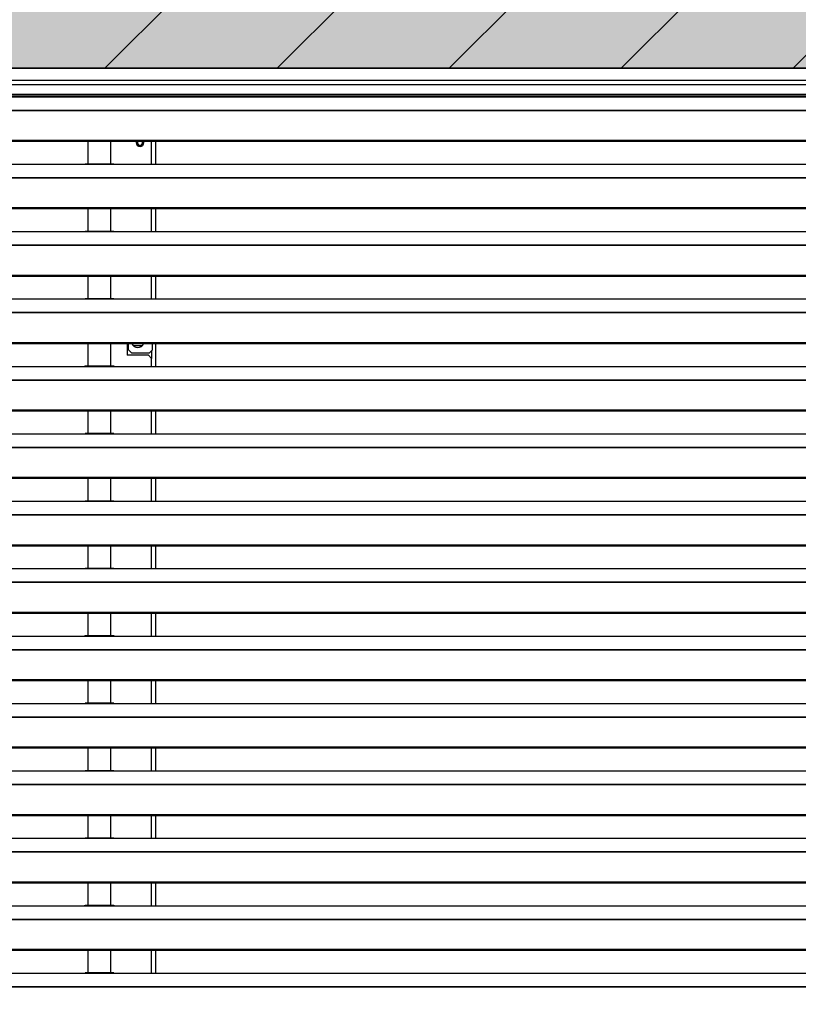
# Model space of a CAD drawing. Header units: millimetres. Extents: x 0 to 39025, y -31299 to 8400.
# Tile 241 of 256: x 15606 to 16114, y -8992 to -8350. Entities that reach past the tile are written whole.
import ezdxf

# ---------------------------------------------------------------- set-up
doc = ezdxf.new("R2010")
doc.units = ezdxf.units.MM
doc.layers.add('ODMIKI funkcionalni', color=253, linetype='Continuous')
doc.layers.add('SREDNJICE_IN_TOCKE', color=252, linetype='Continuous')

# ---------------------------------------------------------------- blocks, each defined once
blk = doc.blocks.new('*U55')
at = {"lineweight": 25}
for points in [[(1148.95, 1255.59), (1148.95, 1255.59), (1.05, 1255.59), (1.05, 1255.59)], [(1.05, 1255.59), (1.05, 1255.59), (1148.95, 1255.59), (1148.95, 1255.59)], [(1.05, 1247.81), (1.05, 1247.81), (1148.95, 1247.81), (1148.95, 1247.81)], [(1145.5, 1244.89), (1145.5, 1244.89), (4.5, 1244.89), (4.5, 1244.89)], [(4.5, 1238.75), (4.5, 1238.75), (1145.5, 1238.75), (1145.5, 1238.75)], [(4.5, 1237.7), (4.5, 1237.7), (1145.5, 1237.7), (1145.5, 1237.7)], [(42, 1237.06), (42, 1237.06), (225, 1237.06), (225, 1237.06)], [(225, 1237.06), (225, 1237.06), (247, 1237.06), (247, 1237.06)], [(245.31, 1237.14), (245.31, 1237.14), (226.65, 1237.14), (226.65, 1237.14)], [(247, 1237.06), (247, 1237.06), (818, 1237.06), (818, 1237.06)], [(16.21, 1228.34), (16.21, 1228.34), (1133.33, 1228.34), (1133.33, 1228.34)], [(16.21, 1228.12), (16.21, 1228.12), (1133.33, 1228.12), (1133.33, 1228.12)], [(7.21, 1208.7), (7.21, 1208.7), (1142.79, 1208.7), (1142.79, 1208.7)], [(7.21, 1208.04), (7.21, 1208.04), (1142.79, 1208.04), (1142.79, 1208.04)], [(228.5, 1208.04), (228.5, 1208.04), (228.5, 1193.16), (228.5, 1193.16)], [(243.5, 1193.16), (243.5, 1193.16), (243.5, 1208.04), (243.5, 1208.04)], [(265, 1207.1), (265, 1207.1), (264.82, 1208.04), (264.82, 1208.04)], [(270, 1193.08), (270, 1193.08), (270, 1208.04), (270, 1208.04)], [(272.5, 1208.04), (272.5, 1208.04), (272.5, 1193.08), (272.5, 1193.08)], [(42, 1193.08), (42, 1193.08), (225, 1193.08), (225, 1193.08)], [(225, 1193.08), (225, 1193.08), (247, 1193.08), (247, 1193.08)], [(245.31, 1193.16), (245.31, 1193.16), (226.65, 1193.16), (226.65, 1193.16)], [(247, 1193.08), (247, 1193.08), (818, 1193.08), (818, 1193.08)], [(16.21, 1184.37), (16.21, 1184.37), (1133.33, 1184.37), (1133.33, 1184.37)], [(16.21, 1184.15), (16.21, 1184.15), (1133.33, 1184.15), (1133.33, 1184.15)], [(7.21, 1164.72), (7.21, 1164.72), (1142.79, 1164.72), (1142.79, 1164.72)], [(7.21, 1164.07), (7.21, 1164.07), (1142.79, 1164.07), (1142.79, 1164.07)], [(228.5, 1164.07), (228.5, 1164.07), (228.5, 1149.19), (228.5, 1149.19)], [(243.5, 1149.19), (243.5, 1149.19), (243.5, 1164.07), (243.5, 1164.07)], [(270, 1149.11), (270, 1149.11), (270, 1164.07), (270, 1164.07)], [(272.5, 1164.07), (272.5, 1164.07), (272.5, 1149.11), (272.5, 1149.11)], [(42, 1149.11), (42, 1149.11), (225, 1149.11), (225, 1149.11)], [(225, 1149.11), (225, 1149.11), (247, 1149.11), (247, 1149.11)], [(245.31, 1149.19), (245.31, 1149.19), (226.65, 1149.19), (226.65, 1149.19)], [(247, 1149.11), (247, 1149.11), (818, 1149.11), (818, 1149.11)], [(16.21, 1140.4), (16.21, 1140.4), (1133.33, 1140.4), (1133.33, 1140.4)], [(16.21, 1140.18), (16.21, 1140.18), (1133.33, 1140.18), (1133.33, 1140.18)], [(7.21, 1120.75), (7.21, 1120.75), (1142.79, 1120.75), (1142.79, 1120.75)], [(7.21, 1120.1), (7.21, 1120.1), (1142.79, 1120.1), (1142.79, 1120.1)], [(228.5, 1120.1), (228.5, 1120.1), (228.5, 1105.21), (228.5, 1105.21)], [(243.5, 1105.21), (243.5, 1105.21), (243.5, 1120.1), (243.5, 1120.1)], [(270, 1105.13), (270, 1105.13), (270, 1120.1), (270, 1120.1)], [(272.5, 1120.1), (272.5, 1120.1), (272.5, 1105.13), (272.5, 1105.13)], [(42, 1105.13), (42, 1105.13), (225, 1105.13), (225, 1105.13)], [(225, 1105.13), (225, 1105.13), (247, 1105.13), (247, 1105.13)], [(245.31, 1105.21), (245.31, 1105.21), (226.65, 1105.21), (226.65, 1105.21)], [(247, 1105.13), (247, 1105.13), (818, 1105.13), (818, 1105.13)], [(16.21, 1096.42), (16.21, 1096.42), (1133.33, 1096.42), (1133.33, 1096.42)], [(16.21, 1096.2), (16.21, 1096.2), (1133.33, 1096.2), (1133.33, 1096.2)], [(7.21, 1076.77), (7.21, 1076.77), (1142.79, 1076.77), (1142.79, 1076.77)], [(7.21, 1076.12), (7.21, 1076.12), (1142.79, 1076.12), (1142.79, 1076.12)], [(228.5, 1076.12), (228.5, 1076.12), (228.5, 1061.24), (228.5, 1061.24)], [(243.5, 1061.24), (243.5, 1061.24), (243.5, 1076.12), (243.5, 1076.12)], [(254, 1076.12), (254, 1076.12), (254, 1068.4), (254, 1068.4)], [(254.5, 1073.42), (254.5, 1073.42), (254, 1072.92), (254, 1072.92)], [(254.5, 1073.42), (254.5, 1073.42), (255, 1073.42), (255, 1073.42)], [(255, 1071.91), (255, 1071.91), (255, 1076.12), (255, 1076.12)], [(263.7, 1074.47), (263.7, 1074.47), (258.3, 1074.47), (258.3, 1074.47)], [(270.7, 1071.91), (270.7, 1071.91), (270.7, 1076.12), (270.7, 1076.12)], [(272.5, 1076.12), (272.5, 1076.12), (272.5, 1061.16), (272.5, 1061.16)], [(268, 1068.4), (268, 1068.4), (254, 1068.4), (254, 1068.4)], [(255, 1071.91), (255, 1071.91), (257, 1069.91), (257, 1069.91)], [(257, 1069.91), (257, 1069.91), (268.7, 1069.91), (268.7, 1069.91)], [(270, 1066.38), (270, 1066.38), (268, 1068.4), (268, 1068.4)], [(268.7, 1069.91), (268.7, 1069.91), (270.7, 1071.91), (270.7, 1071.91)], [(270, 1071.21), (270, 1071.21), (270, 1066.38), (270, 1066.38)], [(270, 1061.16), (270, 1061.16), (270, 1066.38), (270, 1066.38)], [(42, 1061.16), (42, 1061.16), (225, 1061.16), (225, 1061.16)], [(225, 1061.16), (225, 1061.16), (247, 1061.16), (247, 1061.16)], [(245.31, 1061.24), (245.31, 1061.24), (226.65, 1061.24), (226.65, 1061.24)], [(247, 1061.16), (247, 1061.16), (818, 1061.16), (818, 1061.16)], [(16.21, 1052.45), (16.21, 1052.45), (1133.33, 1052.45), (1133.33, 1052.45)], [(16.21, 1052.23), (16.21, 1052.23), (1133.33, 1052.23), (1133.33, 1052.23)], [(7.21, 1032.8), (7.21, 1032.8), (1142.79, 1032.8), (1142.79, 1032.8)], [(7.21, 1032.14), (7.21, 1032.14), (1142.79, 1032.14), (1142.79, 1032.14)], [(228.5, 1032.14), (228.5, 1032.14), (228.5, 1017.27), (228.5, 1017.27)], [(243.5, 1017.27), (243.5, 1017.27), (243.5, 1032.14), (243.5, 1032.14)], [(270, 1017.19), (270, 1017.19), (270, 1032.14), (270, 1032.14)], [(272.5, 1032.14), (272.5, 1032.14), (272.5, 1017.19), (272.5, 1017.19)], [(42, 1017.19), (42, 1017.19), (225, 1017.19), (225, 1017.19)], [(225, 1017.19), (225, 1017.19), (247, 1017.19), (247, 1017.19)], [(245.31, 1017.27), (245.31, 1017.27), (226.65, 1017.27), (226.65, 1017.27)], [(247, 1017.19), (247, 1017.19), (818, 1017.19), (818, 1017.19)], [(16.21, 1008.47), (16.21, 1008.47), (1133.33, 1008.47), (1133.33, 1008.47)], [(16.21, 1008.25), (16.21, 1008.25), (1133.33, 1008.25), (1133.33, 1008.25)], [(7.21, 988.83), (7.21, 988.83), (1142.79, 988.83), (1142.79, 988.83)], [(7.21, 988.17), (7.21, 988.17), (1142.79, 988.17), (1142.79, 988.17)], [(228.5, 988.17), (228.5, 988.17), (228.5, 973.29), (228.5, 973.29)], [(243.5, 973.29), (243.5, 973.29), (243.5, 988.17), (243.5, 988.17)], [(270, 973.21), (270, 973.21), (270, 988.17), (270, 988.17)], [(272.5, 988.17), (272.5, 988.17), (272.5, 973.21), (272.5, 973.21)], [(42, 973.21), (42, 973.21), (225, 973.21), (225, 973.21)], [(225, 973.21), (225, 973.21), (247, 973.21), (247, 973.21)], [(245.31, 973.29), (245.31, 973.29), (226.65, 973.29), (226.65, 973.29)], [(247, 973.21), (247, 973.21), (818, 973.21), (818, 973.21)], [(16.21, 964.5), (16.21, 964.5), (1133.33, 964.5), (1133.33, 964.5)], [(16.21, 964.28), (16.21, 964.28), (1133.33, 964.28), (1133.33, 964.28)], [(7.21, 944.85), (7.21, 944.85), (1142.79, 944.85), (1142.79, 944.85)], [(7.21, 944.2), (7.21, 944.2), (1142.79, 944.2), (1142.79, 944.2)], [(228.5, 944.2), (228.5, 944.2), (228.5, 929.32), (228.5, 929.32)], [(243.5, 929.32), (243.5, 929.32), (243.5, 944.2), (243.5, 944.2)], [(270, 929.24), (270, 929.24), (270, 944.2), (270, 944.2)], [(272.5, 944.2), (272.5, 944.2), (272.5, 929.24), (272.5, 929.24)], [(42, 929.24), (42, 929.24), (225, 929.24), (225, 929.24)], [(225, 929.24), (225, 929.24), (247, 929.24), (247, 929.24)], [(245.31, 929.32), (245.31, 929.32), (226.65, 929.32), (226.65, 929.32)], [(247, 929.24), (247, 929.24), (818, 929.24), (818, 929.24)], [(16.21, 920.53), (16.21, 920.53), (1133.33, 920.53), (1133.33, 920.53)], [(16.21, 920.31), (16.21, 920.31), (1133.33, 920.31), (1133.33, 920.31)], [(7.21, 900.88), (7.21, 900.88), (1142.79, 900.88), (1142.79, 900.88)], [(7.21, 900.23), (7.21, 900.23), (1142.79, 900.23), (1142.79, 900.23)], [(228.5, 900.23), (228.5, 900.23), (228.5, 885.34), (228.5, 885.34)], [(243.5, 885.34), (243.5, 885.34), (243.5, 900.23), (243.5, 900.23)], [(270, 885.26), (270, 885.26), (270, 900.23), (270, 900.23)], [(272.5, 900.23), (272.5, 900.23), (272.5, 885.26), (272.5, 885.26)], [(42, 885.26), (42, 885.26), (225, 885.26), (225, 885.26)], [(225, 885.26), (225, 885.26), (247, 885.26), (247, 885.26)], [(245.31, 885.34), (245.31, 885.34), (226.65, 885.34), (226.65, 885.34)], [(247, 885.26), (247, 885.26), (818, 885.26), (818, 885.26)], [(16.21, 876.55), (16.21, 876.55), (1133.33, 876.55), (1133.33, 876.55)], [(16.21, 876.33), (16.21, 876.33), (1133.33, 876.33), (1133.33, 876.33)], [(7.21, 856.9), (7.21, 856.9), (1142.79, 856.9), (1142.79, 856.9)], [(7.21, 856.25), (7.21, 856.25), (1142.79, 856.25), (1142.79, 856.25)], [(228.5, 856.25), (228.5, 856.25), (228.5, 841.37), (228.5, 841.37)], [(243.5, 841.37), (243.5, 841.37), (243.5, 856.25), (243.5, 856.25)], [(270, 841.29), (270, 841.29), (270, 856.25), (270, 856.25)], [(272.5, 856.25), (272.5, 856.25), (272.5, 841.29), (272.5, 841.29)], [(245.31, 841.37), (245.31, 841.37), (226.65, 841.37), (226.65, 841.37)], [(42, 841.29), (42, 841.29), (225, 841.29), (225, 841.29)], [(225, 841.29), (225, 841.29), (247, 841.29), (247, 841.29)], [(247, 841.29), (247, 841.29), (818, 841.29), (818, 841.29)], [(16.21, 832.58), (16.21, 832.58), (1133.33, 832.58), (1133.33, 832.58)], [(16.21, 832.36), (16.21, 832.36), (1133.33, 832.36), (1133.33, 832.36)], [(7.21, 812.93), (7.21, 812.93), (1142.79, 812.93), (1142.79, 812.93)], [(7.21, 812.28), (7.21, 812.28), (1142.79, 812.28), (1142.79, 812.28)], [(228.5, 812.28), (228.5, 812.28), (228.5, 797.4), (228.5, 797.4)], [(243.5, 797.4), (243.5, 797.4), (243.5, 812.28), (243.5, 812.28)], [(270, 797.32), (270, 797.32), (270, 812.28), (270, 812.28)], [(272.5, 812.28), (272.5, 812.28), (272.5, 797.32), (272.5, 797.32)], [(42, 797.32), (42, 797.32), (225, 797.32), (225, 797.32)], [(225, 797.32), (225, 797.32), (247, 797.32), (247, 797.32)], [(245.31, 797.4), (245.31, 797.4), (226.65, 797.4), (226.65, 797.4)], [(247, 797.32), (247, 797.32), (818, 797.32), (818, 797.32)], [(16.21, 788.61), (16.21, 788.61), (1133.33, 788.61), (1133.33, 788.61)], [(16.21, 788.38), (16.21, 788.38), (1133.33, 788.38), (1133.33, 788.38)], [(7.21, 768.96), (7.21, 768.96), (1142.79, 768.96), (1142.79, 768.96)], [(7.21, 768.31), (7.21, 768.31), (1142.79, 768.31), (1142.79, 768.31)], [(228.5, 768.31), (228.5, 768.31), (228.5, 753.42), (228.5, 753.42)], [(243.5, 753.42), (243.5, 753.42), (243.5, 768.31), (243.5, 768.31)], [(270, 753.34), (270, 753.34), (270, 768.31), (270, 768.31)], [(272.5, 768.31), (272.5, 768.31), (272.5, 753.34), (272.5, 753.34)], [(42, 753.34), (42, 753.34), (225, 753.34), (225, 753.34)], [(225, 753.34), (225, 753.34), (247, 753.34), (247, 753.34)], [(245.31, 753.42), (245.31, 753.42), (226.65, 753.42), (226.65, 753.42)], [(247, 753.34), (247, 753.34), (818, 753.34), (818, 753.34)], [(16.21, 744.64), (16.21, 744.64), (1133.33, 744.64), (1133.33, 744.64)], [(16.21, 744.42), (16.21, 744.42), (1133.33, 744.42), (1133.33, 744.42)], [(7.21, 724.98), (7.21, 724.98), (1142.79, 724.98), (1142.79, 724.98)], [(7.21, 724.33), (7.21, 724.33), (1142.79, 724.33), (1142.79, 724.33)], [(228.5, 724.33), (228.5, 724.33), (228.5, 709.45), (228.5, 709.45)], [(243.5, 709.45), (243.5, 709.45), (243.5, 724.33), (243.5, 724.33)], [(270, 709.37), (270, 709.37), (270, 724.33), (270, 724.33)], [(272.5, 724.33), (272.5, 724.33), (272.5, 709.37), (272.5, 709.37)], [(42, 709.37), (42, 709.37), (225, 709.37), (225, 709.37)], [(225, 709.37), (225, 709.37), (247, 709.37), (247, 709.37)], [(245.31, 709.45), (245.31, 709.45), (226.65, 709.45), (226.65, 709.45)], [(247, 709.37), (247, 709.37), (818, 709.37), (818, 709.37)], [(16.21, 700.66), (16.21, 700.66), (1133.33, 700.66), (1133.33, 700.66)], [(16.21, 700.44), (16.21, 700.44), (1133.33, 700.44), (1133.33, 700.44)], [(7.21, 681.01), (7.21, 681.01), (1142.79, 681.01), (1142.79, 681.01)], [(7.21, 680.36), (7.21, 680.36), (1142.79, 680.36), (1142.79, 680.36)], [(228.5, 680.36), (228.5, 680.36), (228.5, 665.48), (228.5, 665.48)], [(243.5, 665.48), (243.5, 665.48), (243.5, 680.36), (243.5, 680.36)], [(270, 665.39), (270, 665.39), (270, 680.36), (270, 680.36)], [(272.5, 680.36), (272.5, 680.36), (272.5, 665.39), (272.5, 665.39)], [(42, 665.39), (42, 665.39), (225, 665.39), (225, 665.39)], [(225, 665.39), (225, 665.39), (247, 665.39), (247, 665.39)], [(245.31, 665.48), (245.31, 665.48), (226.65, 665.48), (226.65, 665.48)], [(247, 665.39), (247, 665.39), (818, 665.39), (818, 665.39)], [(16.21, 656.68), (16.21, 656.68), (1133.33, 656.68), (1133.33, 656.68)], [(16.21, 656.46), (16.21, 656.46), (1133.33, 656.46), (1133.33, 656.46)]]:
    blk.add_open_spline(points, degree=3, dxfattribs=at)
for points, knots in [([(225, 1237.06), (225, 1237.06), (226.12, 1237.11), (226.12, 1237.11), (226.12, 1237.11), (226.65, 1237.11), (226.65, 1237.11)], [0, 0, 0, 0, 1, 1, 1, 2, 2, 2, 2]), ([(245.31, 1237.11), (245.31, 1237.11), (245.84, 1237.11), (245.84, 1237.11), (245.84, 1237.11), (247, 1237.06), (247, 1237.06)], [0, 0, 0, 0, 1, 1, 1, 2, 2, 2, 2]), ([(260.18, 1208.04), (260.18, 1208.04), (260, 1207.1), (260, 1207.1), (260, 1207.1), (260.19, 1206.14), (260.19, 1206.14), (260.19, 1206.14), (260.73, 1205.33), (260.73, 1205.33), (260.73, 1205.33), (261.54, 1204.78), (261.54, 1204.78), (261.54, 1204.78), (262.5, 1204.59), (262.5, 1204.59), (262.5, 1204.59), (263.45, 1204.78), (263.45, 1204.78), (263.45, 1204.78), (264.27, 1205.33), (264.27, 1205.33), (264.27, 1205.33), (264.81, 1206.14), (264.81, 1206.14), (264.81, 1206.14), (265, 1207.1), (265, 1207.1)], [0, 0, 0, 0, 1, 1, 1, 2, 2, 2, 3, 3, 3, 4, 4, 4, 5, 5, 5, 6, 6, 6, 7, 7, 7, 8, 8, 8, 9, 9, 9, 9]), ([(261.08, 1208.04), (261.08, 1208.04), (260.93, 1207.75), (260.93, 1207.75), (260.93, 1207.75), (260.8, 1207.1), (260.8, 1207.1), (260.8, 1207.1), (260.93, 1206.45), (260.93, 1206.45), (260.93, 1206.45), (261.3, 1205.9), (261.3, 1205.9), (261.3, 1205.9), (261.85, 1205.52), (261.85, 1205.52), (261.85, 1205.52), (262.5, 1205.39), (262.5, 1205.39), (262.5, 1205.39), (263.15, 1205.52), (263.15, 1205.52), (263.15, 1205.52), (263.7, 1205.9), (263.7, 1205.9), (263.7, 1205.9), (264.07, 1206.45), (264.07, 1206.45), (264.07, 1206.45), (264.2, 1207.1), (264.2, 1207.1)], [0, 0, 0, 0, 1, 1, 1, 2, 2, 2, 3, 3, 3, 4, 4, 4, 5, 5, 5, 6, 6, 6, 7, 7, 7, 8, 8, 8, 9, 9, 9, 10, 10, 10, 10]), ([(264.2, 1207.1), (264.2, 1207.1), (264.07, 1207.75), (264.07, 1207.75), (264.07, 1207.75), (263.92, 1208.04), (263.92, 1208.04)], [0, 0, 0, 0, 1, 1, 1, 2, 2, 2, 2]), ([(225, 1193.08), (225, 1193.08), (226.12, 1193.13), (226.12, 1193.13), (226.12, 1193.13), (226.65, 1193.14), (226.65, 1193.14)], [0, 0, 0, 0, 1, 1, 1, 2, 2, 2, 2]), ([(245.31, 1193.14), (245.31, 1193.14), (245.84, 1193.14), (245.84, 1193.14), (245.84, 1193.14), (247, 1193.08), (247, 1193.08)], [0, 0, 0, 0, 1, 1, 1, 2, 2, 2, 2]), ([(225, 1149.11), (225, 1149.11), (226.12, 1149.16), (226.12, 1149.16), (226.12, 1149.16), (226.65, 1149.16), (226.65, 1149.16)], [0, 0, 0, 0, 1, 1, 1, 2, 2, 2, 2]), ([(245.31, 1149.16), (245.31, 1149.16), (245.84, 1149.16), (245.84, 1149.16), (245.84, 1149.16), (247, 1149.11), (247, 1149.11)], [0, 0, 0, 0, 1, 1, 1, 2, 2, 2, 2]), ([(225, 1105.13), (225, 1105.13), (226.12, 1105.19), (226.12, 1105.19), (226.12, 1105.19), (226.65, 1105.19), (226.65, 1105.19)], [0, 0, 0, 0, 1, 1, 1, 2, 2, 2, 2]), ([(245.31, 1105.2), (245.31, 1105.2), (245.84, 1105.19), (245.84, 1105.19), (245.84, 1105.19), (247, 1105.13), (247, 1105.13)], [0, 0, 0, 0, 1, 1, 1, 2, 2, 2, 2]), ([(255, 1074.16), (255, 1074.16), (254.81, 1074.15), (254.81, 1074.15), (254.81, 1074.15), (254, 1074.08), (254, 1074.08)], [0, 0, 0, 0, 1, 1, 1, 2, 2, 2, 2]), ([(257.22, 1076.12), (257.22, 1076.12), (257.76, 1075.08), (257.76, 1075.08), (257.76, 1075.08), (258.65, 1074.19), (258.65, 1074.19), (258.65, 1074.19), (259.76, 1073.62), (259.76, 1073.62), (259.76, 1073.62), (261, 1073.42), (261, 1073.42), (261, 1073.42), (262.23, 1073.62), (262.23, 1073.62), (262.23, 1073.62), (263.35, 1074.19), (263.35, 1074.19), (263.35, 1074.19), (264.24, 1075.08), (264.24, 1075.08), (264.24, 1075.08), (264.77, 1076.12), (264.77, 1076.12)], [0, 0, 0, 0, 1, 1, 1, 2, 2, 2, 3, 3, 3, 4, 4, 4, 5, 5, 5, 6, 6, 6, 7, 7, 7, 8, 8, 8, 8]), ([(225, 1061.16), (225, 1061.16), (226.12, 1061.21), (226.12, 1061.21), (226.12, 1061.21), (226.65, 1061.21), (226.65, 1061.21)], [0, 0, 0, 0, 1, 1, 1, 2, 2, 2, 2]), ([(245.31, 1061.22), (245.31, 1061.22), (245.84, 1061.21), (245.84, 1061.21), (245.84, 1061.21), (247, 1061.16), (247, 1061.16)], [0, 0, 0, 0, 1, 1, 1, 2, 2, 2, 2]), ([(225, 1017.19), (225, 1017.19), (226.12, 1017.24), (226.12, 1017.24), (226.12, 1017.24), (226.65, 1017.25), (226.65, 1017.25)], [0, 0, 0, 0, 1, 1, 1, 2, 2, 2, 2]), ([(245.31, 1017.25), (245.31, 1017.25), (245.84, 1017.24), (245.84, 1017.24), (245.84, 1017.24), (247, 1017.19), (247, 1017.19)], [0, 0, 0, 0, 1, 1, 1, 2, 2, 2, 2]), ([(225, 973.21), (225, 973.21), (226.12, 973.26), (226.12, 973.26), (226.12, 973.26), (226.65, 973.27), (226.65, 973.27)], [0, 0, 0, 0, 1, 1, 1, 2, 2, 2, 2]), ([(245.31, 973.27), (245.31, 973.27), (245.84, 973.27), (245.84, 973.27), (245.84, 973.27), (247, 973.21), (247, 973.21)], [0, 0, 0, 0, 1, 1, 1, 2, 2, 2, 2]), ([(225, 929.24), (225, 929.24), (226.12, 929.29), (226.12, 929.29), (226.12, 929.29), (226.65, 929.29), (226.65, 929.29)], [0, 0, 0, 0, 1, 1, 1, 2, 2, 2, 2]), ([(245.31, 929.29), (245.31, 929.29), (245.84, 929.29), (245.84, 929.29), (245.84, 929.29), (247, 929.24), (247, 929.24)], [0, 0, 0, 0, 1, 1, 1, 2, 2, 2, 2]), ([(225, 885.26), (225, 885.26), (226.12, 885.32), (226.12, 885.32), (226.12, 885.32), (226.65, 885.32), (226.65, 885.32)], [0, 0, 0, 0, 1, 1, 1, 2, 2, 2, 2]), ([(245.31, 885.33), (245.31, 885.33), (245.84, 885.32), (245.84, 885.32), (245.84, 885.32), (247, 885.26), (247, 885.26)], [0, 0, 0, 0, 1, 1, 1, 2, 2, 2, 2]), ([(225, 841.29), (225, 841.29), (226.12, 841.34), (226.12, 841.34), (226.12, 841.34), (226.65, 841.34), (226.65, 841.34)], [0, 0, 0, 0, 1, 1, 1, 2, 2, 2, 2]), ([(245.31, 841.35), (245.31, 841.35), (245.84, 841.34), (245.84, 841.34), (245.84, 841.34), (247, 841.29), (247, 841.29)], [0, 0, 0, 0, 1, 1, 1, 2, 2, 2, 2]), ([(225, 797.32), (225, 797.32), (226.12, 797.37), (226.12, 797.37), (226.12, 797.37), (226.65, 797.38), (226.65, 797.38)], [0, 0, 0, 0, 1, 1, 1, 2, 2, 2, 2]), ([(245.31, 797.38), (245.31, 797.38), (245.84, 797.38), (245.84, 797.38), (245.84, 797.38), (247, 797.32), (247, 797.32)], [0, 0, 0, 0, 1, 1, 1, 2, 2, 2, 2]), ([(225, 753.34), (225, 753.34), (226.12, 753.39), (226.12, 753.39), (226.12, 753.39), (226.65, 753.4), (226.65, 753.4)], [0, 0, 0, 0, 1, 1, 1, 2, 2, 2, 2]), ([(245.31, 753.4), (245.31, 753.4), (245.84, 753.4), (245.84, 753.4), (245.84, 753.4), (247, 753.34), (247, 753.34)], [0, 0, 0, 0, 1, 1, 1, 2, 2, 2, 2]), ([(225, 709.37), (225, 709.37), (226.12, 709.42), (226.12, 709.42), (226.12, 709.42), (226.65, 709.43), (226.65, 709.43)], [0, 0, 0, 0, 1, 1, 1, 2, 2, 2, 2]), ([(245.31, 709.43), (245.31, 709.43), (245.84, 709.43), (245.84, 709.43), (245.84, 709.43), (247, 709.37), (247, 709.37)], [0, 0, 0, 0, 1, 1, 1, 2, 2, 2, 2]), ([(225, 665.39), (225, 665.39), (226.12, 665.45), (226.12, 665.45), (226.12, 665.45), (226.65, 665.45), (226.65, 665.45)], [0, 0, 0, 0, 1, 1, 1, 2, 2, 2, 2]), ([(245.31, 665.46), (245.31, 665.46), (245.84, 665.45), (245.84, 665.45), (245.84, 665.45), (247, 665.39), (247, 665.39)], [0, 0, 0, 0, 1, 1, 1, 2, 2, 2, 2])]:
    blk.add_open_spline(points, degree=3, knots=knots, dxfattribs=at)

msp = doc.modelspace()

# ---------------------------------------------------------------- hatches: boundary and pattern name
at = {"layer": 'ODMIKI funkcionalni'}
h = msp.add_hatch(dxfattribs=at)
h.set_pattern_fill('ANSI31', color=256, scale=25)
h.set_pattern_definition([(45, (-1299.93, -18719.98), (-56.1266, 56.1266), [])])
h.paths.add_polyline_path([(15421.96, -9637.01), (15421.96, -8381.43), (16571.96, -8381.43), (16571.96, -9637.01), (17171.96, -9637.01), (17171.96, -7881.43), (15121.96, -7881.43), (15121.96, -9637.01)])
at = {"layer": 'SREDNJICE_IN_TOCKE'}
h = msp.add_hatch(color=256, dxfattribs=at)
h.dxf.hatch_style = 1
edge = h.paths.add_edge_path()
edge.add_line((17661.71, -7493.44), (14032.2, -7493.44))
edge.add_line((14032.2, -7493.44), (14032.2, -9637.01))
edge.add_line((14032.2, -9637.01), (14421.96, -9637.01))
edge.add_line((14421.96, -9637.01), (15421.96, -8394.04))
edge.add_spline(control_points=[(15421.96, -8390.25), (15421.96, -8390.25), (15421.96, -8388.31), (15421.96, -8386.38)], knot_values=[0.5, 0.5, 0.5, 0.5, 1, 1, 1, 1], degree=3, periodic=0)
edge.add_spline(control_points=[(15421.96, -8386.38), (15421.96, -8384.44), (15421.96, -8382.5), (15421.96, -8382.5)], knot_values=[0, 0, 0, 0, 0.5, 0.5, 0.5, 0.5], degree=3, periodic=0)
edge.add_spline(control_points=[(15423.01, -8381.42), (15423.01, -8381.42), (15709.98, -8381.42), (15996.96, -8381.42)], knot_values=[0.5, 0.5, 0.5, 0.5, 1, 1, 1, 1], degree=3, periodic=0)
edge.add_spline(control_points=[(15996.96, -8381.42), (16283.93, -8381.42), (16570.91, -8381.42), (16570.91, -8381.42)], knot_values=[0, 0, 0, 0, 0.5, 0.5, 0.5, 0.5], degree=3, periodic=0)
edge.add_spline(control_points=[(16571.96, -8382.5), (16571.96, -8382.5), (16571.96, -8384.44), (16571.96, -8386.38)], knot_values=[0.5, 0.5, 0.5, 0.5, 1, 1, 1, 1], degree=3, periodic=0)
edge.add_line((16571.96, -8394.04), (17571.96, -9637.01))
edge.add_line((17571.96, -9637.01), (17661.71, -9637.01))
edge.add_line((17661.71, -9637.01), (17661.71, -7493.44))

# ---------------------------------------------------------------- linework, layer by layer
at = {"layer": 'ODMIKI funkcionalni'}
msp.add_lwpolyline([(15421.96, -9637.01), (15421.96, -8381.43), (16571.96, -8381.43), (16571.96, -9637.01), (17171.96, -9637.01), (17171.96, -7881.43), (15121.96, -7881.43), (15121.96, -9637.01)], close=True, dxfattribs=at)

# ---------------------------------------------------------------- block references
at = {"color": 1}
msp.add_blockref('*U55', (15421.96, -9637.01), dxfattribs=at)

doc.saveas('drawing.dxf')
